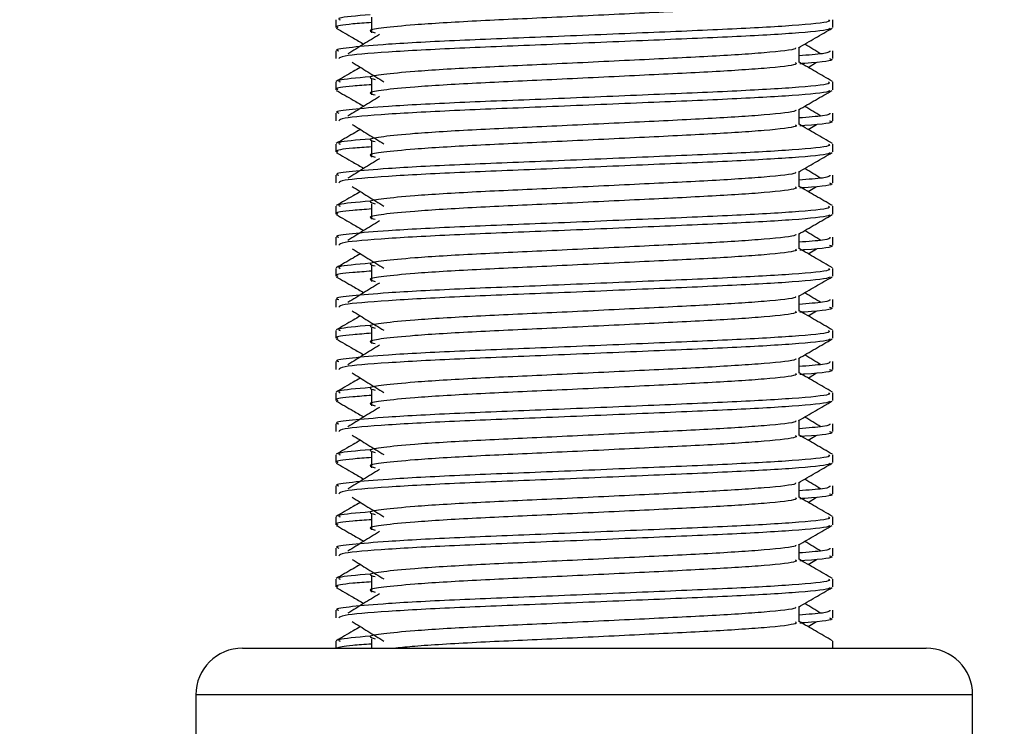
# Model space of a CAD drawing. Header units: millimetres. Extents: x 0 to 420, y 0 to 297.
# Tile 92 of 124: x 297.682 to 298.824, y 195.714 to 196.533. Entities that reach past the tile are written whole.
import ezdxf

# ---------------------------------------------------------------- set-up
doc = ezdxf.new("R2010")
doc.units = ezdxf.units.MM
doc.layers.add('QUOTE', color=174, linetype='Continuous')
doc.styles.add('SLDTEXTSTYLE3', font='TXT', dxfattribs={"width": 0.75})
doc.dimstyles.new('SLDDIMSTYLE0', dxfattribs={"dimtxt": 3, "dimasz": 3, "dimexe": 0, "dimexo": 0.0625, "dimgap": 0.75, "dimtad": 1, "dimdec": 0, "dimlfac": 27.746323, "dimrnd": 1e-09, "dimzin": 12, "dimdsep": 46, "dimtxsty": 'SLDTEXTSTYLE3', "dimsah": 1, "dimcen": 0.09, "dimadec": 0, "dimazin": 3, "dimtfac": 1, "dimtdec": 3, "dimtofl": 0, "dimtmove": 0, "dimatfit": 3, "dimfxl": 0, "dimfrac": 2, "dimtolj": 1, "dimtzin": 12, "dimarcsym": 0})

# ---------------------------------------------------------------- blocks, each defined once
blk = doc.blocks.new('_D')
at = {"layer": 'QUOTE'}
for p, q in [((296.5401, 196.8491), (296.5401, 201.868)), ((319.39, 196.8491), (319.39, 201.868)), ((296.5401, 199.868), (319.39, 199.868))]:
    blk.add_line(p, q, dxfattribs=at)
for points in [[(296.5401, 199.868), (299.5401, 199.368), (299.5401, 200.368)], [(319.39, 199.868), (316.39, 200.368), (316.39, 199.368)]]:
    blk.add_solid(points, dxfattribs=at)
at = {"layer": 'QUOTE', "insert": (304.6401, 203.7352), "char_height": 3, "attachment_point": 1, "style": 'SLDTEXTSTYLE3'}
blk.add_mtext('634', dxfattribs=at)

msp = doc.modelspace()

# ---------------------------------------------------------------- linework, layer by layer
at = {"color": 7, "linetype": 'Continuous', "lineweight": 25}
for p, q in [((298.09031, 196.53599), (298.09031, 196.51797)), ((298.04881, 196.53301), (298.04881, 196.52402)), ((298.62547, 196.52402), (298.62547, 196.53301)), ((298.58645, 196.48354), (298.58645, 196.50111)), ((298.04881, 196.49698), (298.04881, 196.488)), ((298.62547, 196.488), (298.62547, 196.49698)), ((298.59685, 196.47789), (298.60649, 196.4838)), ((298.04881, 196.46093), (298.04881, 196.45194)), ((298.09031, 196.46391), (298.09031, 196.44589)), ((298.62547, 196.45194), (298.62547, 196.46093)), ((298.04881, 196.4249), (298.04881, 196.41591)), ((298.58645, 196.41145), (298.58645, 196.42903)), ((298.62547, 196.41591), (298.62547, 196.4249)), ((298.59685, 196.40581), (298.60649, 196.41172)), ((298.04881, 196.38885), (298.04881, 196.37986)), ((298.09031, 196.39183), (298.09031, 196.37381)), ((298.62547, 196.37986), (298.62547, 196.38885)), ((298.04881, 196.35282), (298.04881, 196.34383)), ((298.58645, 196.33937), (298.58645, 196.35695)), ((298.62547, 196.34383), (298.62547, 196.35282)), ((298.59685, 196.33373), (298.60649, 196.33964)), ((298.09031, 196.31975), (298.09031, 196.30173)), ((298.04881, 196.31677), (298.04881, 196.30778)), ((298.62547, 196.30778), (298.62547, 196.31677)), ((298.58645, 196.26729), (298.58645, 196.28487)), ((298.04881, 196.28074), (298.04881, 196.27175)), ((298.62547, 196.27175), (298.62547, 196.28074)), ((298.59685, 196.26165), (298.60649, 196.26756)), ((298.04881, 196.24468), (298.04881, 196.2357)), ((298.09031, 196.24767), (298.09031, 196.22965)), ((298.62547, 196.2357), (298.62547, 196.24468)), ((298.04881, 196.20865), (298.04881, 196.19967)), ((298.58645, 196.19521), (298.58645, 196.21278)), ((298.62547, 196.19967), (298.62547, 196.20865)), ((298.59685, 196.18957), (298.60649, 196.19548)), ((298.04881, 196.1726), (298.04881, 196.16362)), ((298.09031, 196.17558), (298.09031, 196.15756)), ((298.62547, 196.16362), (298.62547, 196.1726)), ((298.04881, 196.13657), (298.04881, 196.12759)), ((298.58645, 196.12313), (298.58645, 196.1407)), ((298.62547, 196.12759), (298.62547, 196.13657)), ((298.59685, 196.11749), (298.60649, 196.12339)), ((298.09031, 196.1035), (298.09031, 196.08548)), ((298.04881, 196.10052), (298.04881, 196.09153)), ((298.62547, 196.09153), (298.62547, 196.10052)), ((298.58645, 196.05105), (298.58645, 196.06862)), ((298.04881, 196.06449), (298.04881, 196.05551)), ((298.62547, 196.05551), (298.62547, 196.06449)), ((298.59685, 196.0454), (298.60649, 196.05131)), ((298.04881, 196.02844), (298.04881, 196.01945)), ((298.09031, 196.03142), (298.09031, 196.0134)), ((298.62547, 196.01945), (298.62547, 196.02844)), ((298.04881, 195.99241), (298.04881, 195.98342)), ((298.58645, 195.97896), (298.58645, 195.99654)), ((298.62547, 195.98342), (298.62547, 195.99241)), ((298.59685, 195.97332), (298.60649, 195.97923)), ((298.04881, 195.95636), (298.04881, 195.94737)), ((298.09031, 195.95934), (298.09031, 195.94132)), ((298.62547, 195.94737), (298.62547, 195.95636)), ((298.04881, 195.92033), (298.04881, 195.91134)), ((298.58645, 195.90688), (298.58645, 195.92446)), ((298.62547, 195.91134), (298.62547, 195.92033)), ((298.59685, 195.90124), (298.60649, 195.90715)), ((298.04881, 195.88428), (298.04881, 195.87529)), ((298.09031, 195.88726), (298.09031, 195.86924)), ((298.62547, 195.87529), (298.62547, 195.88428)), ((298.58645, 195.8348), (298.58645, 195.85238)), ((298.04881, 195.84825), (298.04881, 195.83926)), ((298.62547, 195.83926), (298.62547, 195.84825)), ((298.59685, 195.82916), (298.60649, 195.83507)), ((298.04881, 195.8122), (298.04881, 195.80417)), ((298.09031, 195.81518), (298.09031, 195.80417)), ((298.62547, 195.80417), (298.62547, 195.8122)), ((297.94069, 195.80417), (298.37152, 195.80417)), ((298.37152, 195.80417), (298.73359, 195.80417)), ((297.88663, 195.75011), (297.88663, 195.53386)), ((298.3762, 195.75011), (297.88663, 195.75011)), ((298.78765, 195.75011), (298.3762, 195.75011)), ((298.78765, 195.53386), (298.78765, 195.75011))]:
    msp.add_line(p, q, dxfattribs=at)
for centre, start, end in [((297.94069, 195.75011), 90, 180), ((298.73359, 195.75011), 0, 90)]:
    msp.add_arc(centre, 0.05406, start, end, dxfattribs=at)
for points, knots in [([(298.58214, 196.55556), (298.58293, 196.55486), (298.5853, 196.55277), (298.55021, 196.54874), (298.4844, 196.54454), (298.39596, 196.54034), (298.29969, 196.53558), (298.20858, 196.5316), (298.14124, 196.52751), (298.10243, 196.52359), (298.08431, 196.52072), (298.09137, 196.51877), (298.09451, 196.51791)], [0, 0, 0, 0, 0.059132, 0.1771634, 0.2920638, 0.4068492, 0.5248979, 0.6384095, 0.7547738, 0.8442256, 0.9306466, 1, 1, 1, 1]), ([(298.08871, 196.53892), (298.07311, 196.53759), (298.04913, 196.53555), (298.0526, 196.53367), (298.0538, 196.53301)], [0, 0, 0, 0, 0.6510435, 1, 1, 1, 1]), ([(298.62048, 196.53301), (298.62137, 196.53232), (298.62408, 196.53023), (298.58353, 196.52622), (298.50745, 196.52201), (298.40517, 196.51782), (298.29381, 196.51306), (298.18855, 196.50907), (298.1103, 196.50498), (298.06648, 196.50106), (298.04644, 196.49871), (298.05129, 196.49731), (298.05242, 196.49698)], [0, 0, 0, 0, 0.0610772, 0.1845123, 0.3046768, 0.4247211, 0.5481742, 0.6668878, 0.7885815, 0.8821287, 0.9725098, 1, 1, 1, 1]), ([(298.09031, 196.52985), (298.08265, 196.52929), (298.05909, 196.52756), (298.04785, 196.52574), (298.05058, 196.52434), (298.05121, 196.52402)], [0, 0, 0, 0, 0.2705432, 0.831179, 1, 1, 1, 1]), ([(298.0495, 196.5233), (298.05602, 196.51953), (298.06665, 196.51337), (298.07728, 196.50722), (298.0814, 196.50484)], [0, 0, 0, 0, 0.6131696, 1, 1, 1, 1]), ([(298.62202, 196.52325), (298.6218, 196.5228), (298.62088, 196.52094), (298.58363, 196.5172), (298.50743, 196.513), (298.40515, 196.50881), (298.29392, 196.50405), (298.18816, 196.50006), (298.10493, 196.4956), (298.05478, 196.49135), (298.05321, 196.48898), (298.05255, 196.488)], [0, 0, 0, 0, 0.0399117, 0.1661575, 0.2890582, 0.4118359, 0.5381002, 0.6595169, 0.7839817, 0.9096926, 1, 1, 1, 1]), ([(298.09963, 196.51601), (298.09349, 196.51224), (298.0812, 196.50472), (298.06894, 196.4972), (298.06281, 196.49343)], [0, 0, 0, 0, 0.49999, 1, 1, 1, 1]), ([(298.58567, 196.50066), (298.59219, 196.50443), (298.60522, 196.51198), (298.61826, 196.51953), (298.62478, 196.5233)], [0, 0, 0, 0, 0.4999356, 1, 1, 1, 1]), ([(298.61147, 196.49343), (298.60534, 196.4972), (298.59915, 196.501), (298.59295, 196.5048), (298.59288, 196.50484)], [0, 0, 0, 0, 0.9898318, 1, 1, 1, 1]), ([(298.58203, 196.5006), (298.58233, 196.5002), (298.58365, 196.49838), (298.54971, 196.49467), (298.48453, 196.49048), (298.39592, 196.48628), (298.2997, 196.48152), (298.20858, 196.47754), (298.14124, 196.47344), (298.10243, 196.46953), (298.08431, 196.46665), (298.09138, 196.46471), (298.09452, 196.46384)], [0, 0, 0, 0, 0.0351066, 0.1561349, 0.2739528, 0.3916527, 0.5126988, 0.6290926, 0.7484115, 0.8401345, 0.9287498, 1, 1, 1, 1]), ([(298.62186, 196.49698), (298.62202, 196.4959), (298.6223, 196.49408), (298.59686, 196.4921), (298.58645, 196.49129)], [0, 0, 0, 0, 0.5906829, 1, 1, 1, 1]), ([(298.06779, 196.4838), (298.07393, 196.48004), (298.08622, 196.47251), (298.09848, 196.46499), (298.10461, 196.46123)], [0, 0, 0, 0, 0.5000113, 1, 1, 1, 1]), ([(298.58214, 196.48348), (298.58293, 196.48278), (298.5853, 196.48069), (298.55021, 196.47666), (298.4844, 196.47246), (298.39596, 196.46826), (298.29969, 196.4635), (298.20858, 196.45952), (298.14124, 196.45542), (298.10243, 196.45151), (298.08431, 196.44863), (298.09137, 196.44669), (298.09451, 196.44583)], [0, 0, 0, 0, 0.059132, 0.1771634, 0.2920638, 0.4068492, 0.5248979, 0.6384095, 0.7547738, 0.8442256, 0.9306466, 1, 1, 1, 1]), ([(298.62492, 196.46165), (298.6184, 196.46542), (298.60558, 196.47284), (298.59276, 196.48026), (298.58645, 196.48391)], [0, 0, 0, 0, 0.5083681, 1, 1, 1, 1]), ([(298.62173, 196.488), (298.62278, 196.48766), (298.62817, 196.48593), (298.61429, 196.48378), (298.58912, 196.48217), (298.58722, 196.48205)], [0, 0, 0, 0, 0.1837303, 0.9385556, 1, 1, 1, 1]), ([(298.07743, 196.47789), (298.07459, 196.47625), (298.06524, 196.47083), (298.05588, 196.46542), (298.04936, 196.46165)], [0, 0, 0, 0, 0.3033381, 1, 1, 1, 1]), ([(298.08871, 196.46684), (298.07311, 196.46551), (298.04913, 196.46347), (298.0526, 196.46159), (298.0538, 196.46093)], [0, 0, 0, 0, 0.6510435, 1, 1, 1, 1]), ([(298.62048, 196.46093), (298.62137, 196.46024), (298.62408, 196.45815), (298.58353, 196.45414), (298.50745, 196.44993), (298.40517, 196.44574), (298.29381, 196.44098), (298.18855, 196.43699), (298.1103, 196.4329), (298.06648, 196.42898), (298.04644, 196.42662), (298.05129, 196.42523), (298.05242, 196.4249)], [0, 0, 0, 0, 0.0610772, 0.1845123, 0.3046768, 0.4247211, 0.5481742, 0.6668878, 0.7885815, 0.8821287, 0.9725098, 1, 1, 1, 1]), ([(298.09031, 196.45777), (298.08265, 196.45721), (298.05909, 196.45548), (298.04785, 196.45365), (298.05058, 196.45226), (298.05121, 196.45194)], [0, 0, 0, 0, 0.2705432, 0.831179, 1, 1, 1, 1]), ([(298.0495, 196.45122), (298.05602, 196.44744), (298.06665, 196.44129), (298.07728, 196.43513), (298.0814, 196.43275)], [0, 0, 0, 0, 0.6131696, 1, 1, 1, 1]), ([(298.62202, 196.45117), (298.6218, 196.45072), (298.62088, 196.44886), (298.58363, 196.44512), (298.50743, 196.44092), (298.40515, 196.43673), (298.29392, 196.43197), (298.18816, 196.42798), (298.10493, 196.42352), (298.05478, 196.41927), (298.05321, 196.4169), (298.05255, 196.41591)], [0, 0, 0, 0, 0.0399117, 0.1661575, 0.2890582, 0.4118359, 0.5381002, 0.6595169, 0.7839817, 0.9096926, 1, 1, 1, 1]), ([(298.09963, 196.44392), (298.09349, 196.44016), (298.0812, 196.43264), (298.06894, 196.42511), (298.06281, 196.42135)], [0, 0, 0, 0, 0.49999, 1, 1, 1, 1]), ([(298.58567, 196.42858), (298.59219, 196.43235), (298.60522, 196.4399), (298.61826, 196.44744), (298.62478, 196.45122)], [0, 0, 0, 0, 0.4999356, 1, 1, 1, 1]), ([(298.61147, 196.42135), (298.60534, 196.42511), (298.59915, 196.42891), (298.59295, 196.43272), (298.59288, 196.43275)], [0, 0, 0, 0, 0.9898318, 1, 1, 1, 1]), ([(298.58203, 196.42852), (298.58233, 196.42811), (298.58365, 196.4263), (298.54971, 196.42259), (298.48453, 196.4184), (298.39592, 196.4142), (298.2997, 196.40944), (298.20858, 196.40545), (298.14124, 196.40136), (298.10243, 196.39745), (298.08431, 196.39457), (298.09138, 196.39263), (298.09452, 196.39176)], [0, 0, 0, 0, 0.0351066, 0.1561349, 0.2739528, 0.3916527, 0.5126988, 0.6290926, 0.7484115, 0.8401345, 0.9287498, 1, 1, 1, 1]), ([(298.62186, 196.4249), (298.62202, 196.42382), (298.6223, 196.422), (298.59686, 196.42002), (298.58645, 196.41921)], [0, 0, 0, 0, 0.5906829, 1, 1, 1, 1]), ([(298.06779, 196.41172), (298.07393, 196.40796), (298.08622, 196.40043), (298.09848, 196.39291), (298.10461, 196.38914)], [0, 0, 0, 0, 0.5000113, 1, 1, 1, 1]), ([(298.58214, 196.4114), (298.58293, 196.4107), (298.5853, 196.40861), (298.55021, 196.40458), (298.4844, 196.40037), (298.39596, 196.39618), (298.29969, 196.39142), (298.20858, 196.38743), (298.14124, 196.38334), (298.10243, 196.37943), (298.08431, 196.37655), (298.09137, 196.37461), (298.09451, 196.37375)], [0, 0, 0, 0, 0.05913196, 0.17716337, 0.29206379, 0.4068492, 0.5248979, 0.63840949, 0.75477382, 0.84422556, 0.93064656, 1, 1, 1, 1]), ([(298.62492, 196.38957), (298.6184, 196.39334), (298.60558, 196.40076), (298.59276, 196.40818), (298.58645, 196.41183)], [0, 0, 0, 0, 0.5083681, 1, 1, 1, 1]), ([(298.62173, 196.41591), (298.62278, 196.41558), (298.62817, 196.41385), (298.61429, 196.4117), (298.58912, 196.41009), (298.58722, 196.40997)], [0, 0, 0, 0, 0.1837303, 0.9385556, 1, 1, 1, 1]), ([(298.07743, 196.40581), (298.07459, 196.40417), (298.06524, 196.39875), (298.05588, 196.39334), (298.04936, 196.38957)], [0, 0, 0, 0, 0.30333814, 1, 1, 1, 1]), ([(298.62048, 196.38885), (298.62137, 196.38816), (298.62408, 196.38607), (298.58353, 196.38205), (298.50745, 196.37785), (298.40517, 196.37365), (298.29381, 196.3689), (298.18855, 196.36491), (298.1103, 196.36082), (298.06648, 196.3569), (298.04644, 196.35454), (298.05129, 196.35314), (298.05242, 196.35282)], [0, 0, 0, 0, 0.0610772, 0.1845123, 0.3046768, 0.4247211, 0.5481742, 0.6668878, 0.7885815, 0.8821287, 0.9725098, 1, 1, 1, 1]), ([(298.08871, 196.39475), (298.07311, 196.39343), (298.04913, 196.39139), (298.0526, 196.3895), (298.0538, 196.38885)], [0, 0, 0, 0, 0.6510435, 1, 1, 1, 1]), ([(298.0495, 196.37913), (298.05602, 196.37536), (298.06665, 196.36921), (298.07728, 196.36305), (298.0814, 196.36067)], [0, 0, 0, 0, 0.6131696, 1, 1, 1, 1]), ([(298.09031, 196.38568), (298.08265, 196.38512), (298.05909, 196.3834), (298.04785, 196.38157), (298.05058, 196.38018), (298.05121, 196.37986)], [0, 0, 0, 0, 0.2705432, 0.831179, 1, 1, 1, 1]), ([(298.62202, 196.37909), (298.6218, 196.37864), (298.62088, 196.37678), (298.58363, 196.37304), (298.50743, 196.36884), (298.40515, 196.36464), (298.29392, 196.35988), (298.18816, 196.3559), (298.10493, 196.35144), (298.05478, 196.34719), (298.05321, 196.34482), (298.05255, 196.34383)], [0, 0, 0, 0, 0.0399117, 0.1661575, 0.2890582, 0.4118359, 0.5381002, 0.6595169, 0.7839817, 0.9096926, 1, 1, 1, 1]), ([(298.58567, 196.3565), (298.59219, 196.36027), (298.60522, 196.36782), (298.61826, 196.37536), (298.62478, 196.37913)], [0, 0, 0, 0, 0.4999356, 1, 1, 1, 1]), ([(298.09963, 196.37184), (298.09349, 196.36808), (298.0812, 196.36056), (298.06894, 196.35303), (298.06281, 196.34927)], [0, 0, 0, 0, 0.49999, 1, 1, 1, 1]), ([(298.58203, 196.35644), (298.58233, 196.35603), (298.58365, 196.35422), (298.54971, 196.35051), (298.48453, 196.34631), (298.39592, 196.34212), (298.2997, 196.33736), (298.20858, 196.33337), (298.14124, 196.32928), (298.10243, 196.32537), (298.08431, 196.32249), (298.09138, 196.32055), (298.09452, 196.31968)], [0, 0, 0, 0, 0.0351066, 0.1561349, 0.2739528, 0.3916527, 0.5126988, 0.6290926, 0.7484115, 0.8401345, 0.9287498, 1, 1, 1, 1]), ([(298.62186, 196.35282), (298.62202, 196.35174), (298.6223, 196.34992), (298.59686, 196.34794), (298.58645, 196.34713)], [0, 0, 0, 0, 0.5906829, 1, 1, 1, 1]), ([(298.61147, 196.34927), (298.60534, 196.35303), (298.59915, 196.35683), (298.59295, 196.36063), (298.59288, 196.36067)], [0, 0, 0, 0, 0.9898318, 1, 1, 1, 1]), ([(298.62173, 196.34383), (298.62278, 196.34349), (298.62817, 196.34177), (298.61429, 196.33962), (298.58912, 196.33801), (298.58722, 196.33789)], [0, 0, 0, 0, 0.1837303, 0.9385556, 1, 1, 1, 1]), ([(298.07743, 196.33373), (298.07459, 196.33209), (298.06524, 196.32667), (298.05588, 196.32126), (298.04936, 196.31749)], [0, 0, 0, 0, 0.3033381, 1, 1, 1, 1]), ([(298.06779, 196.33964), (298.07393, 196.33588), (298.08622, 196.32835), (298.09848, 196.32083), (298.10461, 196.31706)], [0, 0, 0, 0, 0.50001135, 1, 1, 1, 1]), ([(298.58214, 196.33932), (298.58293, 196.33862), (298.5853, 196.33652), (298.55021, 196.3325), (298.4844, 196.32829), (298.39596, 196.3241), (298.29969, 196.31934), (298.20858, 196.31535), (298.14124, 196.31126), (298.10243, 196.30735), (298.08431, 196.30447), (298.09137, 196.30253), (298.09451, 196.30166)], [0, 0, 0, 0, 0.05913196, 0.17716337, 0.29206379, 0.4068492, 0.5248979, 0.63840949, 0.75477382, 0.84422556, 0.93064656, 1, 1, 1, 1]), ([(298.62492, 196.31749), (298.6184, 196.32126), (298.60558, 196.32868), (298.59276, 196.3361), (298.58645, 196.33975)], [0, 0, 0, 0, 0.5083681, 1, 1, 1, 1]), ([(298.08871, 196.32267), (298.07311, 196.32134), (298.04913, 196.3193), (298.0526, 196.31742), (298.0538, 196.31677)], [0, 0, 0, 0, 0.6510435, 1, 1, 1, 1]), ([(298.62048, 196.31677), (298.62137, 196.31608), (298.62408, 196.31399), (298.58353, 196.30997), (298.50745, 196.30577), (298.40517, 196.30157), (298.29381, 196.29681), (298.18855, 196.29283), (298.1103, 196.28874), (298.06648, 196.28482), (298.04644, 196.28246), (298.05129, 196.28106), (298.05242, 196.28074)], [0, 0, 0, 0, 0.0610772, 0.1845123, 0.3046768, 0.4247211, 0.5481742, 0.6668878, 0.7885815, 0.8821287, 0.9725098, 1, 1, 1, 1]), ([(298.0495, 196.30705), (298.05602, 196.30328), (298.06665, 196.29713), (298.07728, 196.29097), (298.0814, 196.28859)], [0, 0, 0, 0, 0.6131696, 1, 1, 1, 1]), ([(298.09031, 196.3136), (298.08265, 196.31304), (298.05909, 196.31132), (298.04785, 196.30949), (298.05058, 196.3081), (298.05121, 196.30778)], [0, 0, 0, 0, 0.2705432, 0.831179, 1, 1, 1, 1]), ([(298.62202, 196.307), (298.6218, 196.30656), (298.62088, 196.3047), (298.58363, 196.30096), (298.50743, 196.29676), (298.40515, 196.29256), (298.29392, 196.2878), (298.18816, 196.28382), (298.10493, 196.27936), (298.05478, 196.2751), (298.05321, 196.27274), (298.05255, 196.27175)], [0, 0, 0, 0, 0.03991172, 0.16615754, 0.28905819, 0.41183595, 0.53810024, 0.65951695, 0.7839817, 0.90969264, 1, 1, 1, 1]), ([(298.58567, 196.28441), (298.59219, 196.28819), (298.60522, 196.29574), (298.61826, 196.30328), (298.62478, 196.30705)], [0, 0, 0, 0, 0.4999356, 1, 1, 1, 1]), ([(298.09963, 196.29976), (298.09349, 196.296), (298.0812, 196.28847), (298.06894, 196.28095), (298.06281, 196.27719)], [0, 0, 0, 0, 0.49999, 1, 1, 1, 1]), ([(298.58203, 196.28436), (298.58233, 196.28395), (298.58365, 196.28214), (298.54971, 196.27843), (298.48453, 196.27423), (298.39592, 196.27004), (298.2997, 196.26528), (298.20858, 196.26129), (298.14124, 196.2572), (298.10243, 196.25329), (298.08431, 196.25041), (298.09138, 196.24846), (298.09452, 196.2476)], [0, 0, 0, 0, 0.0351066, 0.1561349, 0.2739528, 0.3916527, 0.5126988, 0.6290926, 0.7484115, 0.8401345, 0.9287498, 1, 1, 1, 1]), ([(298.61147, 196.27719), (298.60534, 196.28095), (298.59915, 196.28475), (298.59295, 196.28855), (298.59288, 196.28859)], [0, 0, 0, 0, 0.9898318, 1, 1, 1, 1]), ([(298.62186, 196.28074), (298.62202, 196.27966), (298.6223, 196.27784), (298.59686, 196.27586), (298.58645, 196.27505)], [0, 0, 0, 0, 0.5906829, 1, 1, 1, 1]), ([(298.07743, 196.26165), (298.07459, 196.26001), (298.06524, 196.25459), (298.05588, 196.24918), (298.04936, 196.2454)], [0, 0, 0, 0, 0.30333814, 1, 1, 1, 1]), ([(298.06779, 196.26756), (298.07393, 196.26379), (298.08622, 196.25627), (298.09848, 196.24874), (298.10461, 196.24498)], [0, 0, 0, 0, 0.5000113, 1, 1, 1, 1]), ([(298.58214, 196.26724), (298.58293, 196.26654), (298.5853, 196.26444), (298.55021, 196.26042), (298.4844, 196.25621), (298.39596, 196.25202), (298.29969, 196.24726), (298.20858, 196.24327), (298.14124, 196.23918), (298.10243, 196.23527), (298.08431, 196.23239), (298.09137, 196.23045), (298.09451, 196.22958)], [0, 0, 0, 0, 0.059132, 0.1771634, 0.2920638, 0.4068492, 0.5248979, 0.6384095, 0.7547738, 0.8442256, 0.9306466, 1, 1, 1, 1]), ([(298.62492, 196.2454), (298.6184, 196.24918), (298.60558, 196.25659), (298.59276, 196.26402), (298.58645, 196.26767)], [0, 0, 0, 0, 0.5083681, 1, 1, 1, 1]), ([(298.62173, 196.27175), (298.62278, 196.27141), (298.62817, 196.26969), (298.61429, 196.26754), (298.58912, 196.26593), (298.58722, 196.2658)], [0, 0, 0, 0, 0.1837303, 0.9385556, 1, 1, 1, 1]), ([(298.08871, 196.25059), (298.07311, 196.24926), (298.04913, 196.24722), (298.0526, 196.24534), (298.0538, 196.24468)], [0, 0, 0, 0, 0.6510435, 1, 1, 1, 1]), ([(298.62048, 196.24468), (298.62137, 196.24399), (298.62408, 196.24191), (298.58353, 196.23789), (298.50745, 196.23369), (298.40517, 196.22949), (298.29381, 196.22473), (298.18855, 196.22075), (298.1103, 196.21665), (298.06648, 196.21274), (298.04644, 196.21038), (298.05129, 196.20898), (298.05242, 196.20865)], [0, 0, 0, 0, 0.0610772, 0.1845123, 0.3046768, 0.4247211, 0.5481742, 0.6668878, 0.7885815, 0.8821287, 0.9725098, 1, 1, 1, 1]), ([(298.09031, 196.24152), (298.08265, 196.24096), (298.05909, 196.23924), (298.04785, 196.23741), (298.05058, 196.23602), (298.05121, 196.2357)], [0, 0, 0, 0, 0.2705432, 0.831179, 1, 1, 1, 1]), ([(298.0495, 196.23497), (298.05602, 196.2312), (298.06665, 196.22505), (298.07728, 196.21889), (298.0814, 196.21651)], [0, 0, 0, 0, 0.6131696, 1, 1, 1, 1]), ([(298.62202, 196.23492), (298.6218, 196.23448), (298.62088, 196.23261), (298.58363, 196.22888), (298.50743, 196.22468), (298.40515, 196.22048), (298.29392, 196.21572), (298.18816, 196.21174), (298.10493, 196.20728), (298.05478, 196.20302), (298.05321, 196.20066), (298.05255, 196.19967)], [0, 0, 0, 0, 0.03991172, 0.16615754, 0.28905819, 0.41183595, 0.53810024, 0.65951695, 0.7839817, 0.90969264, 1, 1, 1, 1]), ([(298.09963, 196.22768), (298.09349, 196.22392), (298.0812, 196.21639), (298.06894, 196.20887), (298.06281, 196.20511)], [0, 0, 0, 0, 0.49999, 1, 1, 1, 1]), ([(298.58567, 196.21233), (298.59219, 196.21611), (298.60522, 196.22365), (298.61826, 196.2312), (298.62478, 196.23497)], [0, 0, 0, 0, 0.4999356, 1, 1, 1, 1]), ([(298.61147, 196.20511), (298.60534, 196.20887), (298.59915, 196.21267), (298.59295, 196.21647), (298.59288, 196.21651)], [0, 0, 0, 0, 0.9898318, 1, 1, 1, 1]), ([(298.58203, 196.21228), (298.58233, 196.21187), (298.58365, 196.21006), (298.54971, 196.20635), (298.48453, 196.20215), (298.39592, 196.19795), (298.2997, 196.1932), (298.20858, 196.18921), (298.14124, 196.18512), (298.10243, 196.18121), (298.08431, 196.17833), (298.09138, 196.17638), (298.09452, 196.17552)], [0, 0, 0, 0, 0.0351066, 0.1561349, 0.2739528, 0.3916527, 0.5126988, 0.6290926, 0.7484115, 0.8401345, 0.9287498, 1, 1, 1, 1]), ([(298.62186, 196.20865), (298.62202, 196.20758), (298.6223, 196.20576), (298.59686, 196.20378), (298.58645, 196.20297)], [0, 0, 0, 0, 0.5906829, 1, 1, 1, 1]), ([(298.06779, 196.19548), (298.07393, 196.19171), (298.08622, 196.18419), (298.09848, 196.17666), (298.10461, 196.1729)], [0, 0, 0, 0, 0.5000113, 1, 1, 1, 1]), ([(298.58214, 196.19516), (298.58293, 196.19446), (298.5853, 196.19236), (298.55021, 196.18834), (298.4844, 196.18413), (298.39596, 196.17993), (298.29969, 196.17518), (298.20858, 196.17119), (298.14124, 196.1671), (298.10243, 196.16319), (298.08431, 196.16031), (298.09137, 196.15837), (298.09451, 196.1575)], [0, 0, 0, 0, 0.059132, 0.1771634, 0.2920638, 0.4068492, 0.5248979, 0.6384095, 0.7547738, 0.8442256, 0.9306466, 1, 1, 1, 1]), ([(298.62492, 196.17332), (298.6184, 196.17709), (298.60558, 196.18451), (298.59276, 196.19194), (298.58645, 196.19558)], [0, 0, 0, 0, 0.5083681, 1, 1, 1, 1]), ([(298.62173, 196.19967), (298.62278, 196.19933), (298.62817, 196.19761), (298.61429, 196.19546), (298.58912, 196.19384), (298.58722, 196.19372)], [0, 0, 0, 0, 0.1837303, 0.9385556, 1, 1, 1, 1]), ([(298.07743, 196.18957), (298.07459, 196.18792), (298.06524, 196.18251), (298.05588, 196.17709), (298.04936, 196.17332)], [0, 0, 0, 0, 0.30333814, 1, 1, 1, 1]), ([(298.62048, 196.1726), (298.62137, 196.17191), (298.62408, 196.16983), (298.58353, 196.16581), (298.50745, 196.1616), (298.40517, 196.15741), (298.29381, 196.15265), (298.18855, 196.14866), (298.1103, 196.14457), (298.06648, 196.14066), (298.04644, 196.1383), (298.05129, 196.1369), (298.05242, 196.13657)], [0, 0, 0, 0, 0.0610772, 0.1845123, 0.3046768, 0.4247211, 0.5481742, 0.6668878, 0.7885815, 0.8821287, 0.9725098, 1, 1, 1, 1]), ([(298.08871, 196.17851), (298.07311, 196.17718), (298.04913, 196.17514), (298.0526, 196.17326), (298.0538, 196.1726)], [0, 0, 0, 0, 0.6510435, 1, 1, 1, 1]), ([(298.0495, 196.16289), (298.05602, 196.15912), (298.06665, 196.15296), (298.07728, 196.14681), (298.0814, 196.14443)], [0, 0, 0, 0, 0.6131696, 1, 1, 1, 1]), ([(298.09031, 196.16944), (298.08265, 196.16888), (298.05909, 196.16716), (298.04785, 196.16533), (298.05058, 196.16394), (298.05121, 196.16362)], [0, 0, 0, 0, 0.2705432, 0.831179, 1, 1, 1, 1]), ([(298.62202, 196.16284), (298.6218, 196.16239), (298.62088, 196.16053), (298.58363, 196.1568), (298.50743, 196.15259), (298.40515, 196.1484), (298.29392, 196.14364), (298.18816, 196.13966), (298.10493, 196.13519), (298.05478, 196.13094), (298.05321, 196.12858), (298.05255, 196.12759)], [0, 0, 0, 0, 0.0399117, 0.1661575, 0.2890582, 0.4118359, 0.5381002, 0.6595169, 0.7839817, 0.9096926, 1, 1, 1, 1]), ([(298.58567, 196.14025), (298.59219, 196.14402), (298.60522, 196.15157), (298.61826, 196.15912), (298.62478, 196.16289)], [0, 0, 0, 0, 0.4999356, 1, 1, 1, 1]), ([(298.09963, 196.1556), (298.09349, 196.15184), (298.0812, 196.14431), (298.06894, 196.13679), (298.06281, 196.13303)], [0, 0, 0, 0, 0.49999, 1, 1, 1, 1]), ([(298.58203, 196.14019), (298.58233, 196.13979), (298.58365, 196.13798), (298.54971, 196.13427), (298.48453, 196.13007), (298.39592, 196.12587), (298.2997, 196.12112), (298.20858, 196.11713), (298.14124, 196.11304), (298.10243, 196.10912), (298.08431, 196.10624), (298.09138, 196.1043), (298.09452, 196.10344)], [0, 0, 0, 0, 0.0351066, 0.1561349, 0.2739528, 0.3916527, 0.5126988, 0.6290926, 0.7484115, 0.8401345, 0.9287498, 1, 1, 1, 1]), ([(298.62186, 196.13657), (298.62202, 196.1355), (298.6223, 196.13368), (298.59686, 196.13169), (298.58645, 196.13088)], [0, 0, 0, 0, 0.5906829, 1, 1, 1, 1]), ([(298.61147, 196.13303), (298.60534, 196.13679), (298.59915, 196.14059), (298.59295, 196.14439), (298.59288, 196.14443)], [0, 0, 0, 0, 0.9898318, 1, 1, 1, 1]), ([(298.62173, 196.12759), (298.62278, 196.12725), (298.62817, 196.12553), (298.61429, 196.12337), (298.58912, 196.12176), (298.58722, 196.12164)], [0, 0, 0, 0, 0.1837303, 0.9385556, 1, 1, 1, 1]), ([(298.07743, 196.11749), (298.07459, 196.11584), (298.06524, 196.11043), (298.05588, 196.10501), (298.04936, 196.10124)], [0, 0, 0, 0, 0.3033381, 1, 1, 1, 1]), ([(298.06779, 196.12339), (298.07393, 196.11963), (298.08622, 196.11211), (298.09848, 196.10458), (298.10461, 196.10082)], [0, 0, 0, 0, 0.5000113, 1, 1, 1, 1]), ([(298.58214, 196.12307), (298.58293, 196.12237), (298.5853, 196.12028), (298.55021, 196.11625), (298.4844, 196.11205), (298.39596, 196.10785), (298.29969, 196.10309), (298.20858, 196.09911), (298.14124, 196.09502), (298.10243, 196.0911), (298.08431, 196.08823), (298.09137, 196.08628), (298.09451, 196.08542)], [0, 0, 0, 0, 0.059132, 0.1771634, 0.2920638, 0.4068492, 0.5248979, 0.6384095, 0.7547738, 0.8442256, 0.9306466, 1, 1, 1, 1]), ([(298.62492, 196.10124), (298.6184, 196.10501), (298.60558, 196.11243), (298.59276, 196.11985), (298.58645, 196.1235)], [0, 0, 0, 0, 0.5083681, 1, 1, 1, 1]), ([(298.08871, 196.10643), (298.07311, 196.1051), (298.04913, 196.10306), (298.0526, 196.10118), (298.0538, 196.10052)], [0, 0, 0, 0, 0.6510435, 1, 1, 1, 1]), ([(298.62048, 196.10052), (298.62137, 196.09983), (298.62408, 196.09774), (298.58353, 196.09373), (298.50745, 196.08952), (298.40517, 196.08533), (298.29381, 196.08057), (298.18855, 196.07658), (298.1103, 196.07249), (298.06648, 196.06857), (298.04644, 196.06622), (298.05129, 196.06482), (298.05242, 196.06449)], [0, 0, 0, 0, 0.0610772, 0.1845123, 0.3046768, 0.4247211, 0.5481742, 0.6668878, 0.7885815, 0.8821287, 0.9725098, 1, 1, 1, 1]), ([(298.0495, 196.09081), (298.05602, 196.08704), (298.06665, 196.08088), (298.07728, 196.07473), (298.0814, 196.07235)], [0, 0, 0, 0, 0.6131696, 1, 1, 1, 1]), ([(298.09031, 196.09736), (298.08265, 196.0968), (298.05909, 196.09507), (298.04785, 196.09325), (298.05058, 196.09186), (298.05121, 196.09153)], [0, 0, 0, 0, 0.2705432, 0.831179, 1, 1, 1, 1]), ([(298.62202, 196.09076), (298.6218, 196.09031), (298.62088, 196.08845), (298.58363, 196.08471), (298.50743, 196.08051), (298.40515, 196.07632), (298.29392, 196.07156), (298.18816, 196.06757), (298.10493, 196.06311), (298.05478, 196.05886), (298.05321, 196.05649), (298.05255, 196.05551)], [0, 0, 0, 0, 0.0399117, 0.1661575, 0.2890582, 0.4118359, 0.5381002, 0.6595169, 0.7839817, 0.9096926, 1, 1, 1, 1]), ([(298.58567, 196.06817), (298.59219, 196.07194), (298.60522, 196.07949), (298.61826, 196.08704), (298.62478, 196.09081)], [0, 0, 0, 0, 0.4999356, 1, 1, 1, 1]), ([(298.09963, 196.08352), (298.09349, 196.07975), (298.0812, 196.07223), (298.06894, 196.06471), (298.06281, 196.06094)], [0, 0, 0, 0, 0.49999, 1, 1, 1, 1]), ([(298.58203, 196.06811), (298.58233, 196.06771), (298.58365, 196.0659), (298.54971, 196.06219), (298.48453, 196.05799), (298.39592, 196.05379), (298.2997, 196.04903), (298.20858, 196.04505), (298.14124, 196.04095), (298.10243, 196.03704), (298.08431, 196.03416), (298.09138, 196.03222), (298.09452, 196.03135)], [0, 0, 0, 0, 0.0351066, 0.1561349, 0.2739528, 0.3916527, 0.5126988, 0.6290926, 0.7484115, 0.8401345, 0.9287498, 1, 1, 1, 1]), ([(298.61147, 196.06094), (298.60534, 196.06471), (298.59915, 196.06851), (298.59295, 196.07231), (298.59288, 196.07235)], [0, 0, 0, 0, 0.9898318, 1, 1, 1, 1]), ([(298.62186, 196.06449), (298.62202, 196.06342), (298.6223, 196.06159), (298.59686, 196.05961), (298.58645, 196.0588)], [0, 0, 0, 0, 0.5906829, 1, 1, 1, 1]), ([(298.07743, 196.0454), (298.07459, 196.04376), (298.06524, 196.03834), (298.05588, 196.03293), (298.04936, 196.02916)], [0, 0, 0, 0, 0.30333814, 1, 1, 1, 1]), ([(298.06779, 196.05131), (298.07393, 196.04755), (298.08622, 196.04002), (298.09848, 196.0325), (298.10461, 196.02874)], [0, 0, 0, 0, 0.5000113, 1, 1, 1, 1]), ([(298.58214, 196.05099), (298.58293, 196.05029), (298.5853, 196.0482), (298.55021, 196.04417), (298.4844, 196.03997), (298.39596, 196.03577), (298.29969, 196.03101), (298.20858, 196.02703), (298.14124, 196.02293), (298.10243, 196.01902), (298.08431, 196.01614), (298.09137, 196.0142), (298.09451, 196.01334)], [0, 0, 0, 0, 0.059132, 0.1771634, 0.2920638, 0.4068492, 0.5248979, 0.6384095, 0.7547738, 0.8442256, 0.9306466, 1, 1, 1, 1]), ([(298.62492, 196.02916), (298.6184, 196.03293), (298.60558, 196.04035), (298.59276, 196.04777), (298.58645, 196.05142)], [0, 0, 0, 0, 0.5083681, 1, 1, 1, 1]), ([(298.62173, 196.05551), (298.62278, 196.05517), (298.62817, 196.05344), (298.61429, 196.05129), (298.58912, 196.04968), (298.58722, 196.04956)], [0, 0, 0, 0, 0.1837303, 0.9385556, 1, 1, 1, 1]), ([(298.08871, 196.03435), (298.07311, 196.03302), (298.04913, 196.03098), (298.0526, 196.0291), (298.0538, 196.02844)], [0, 0, 0, 0, 0.6510435, 1, 1, 1, 1]), ([(298.62048, 196.02844), (298.62137, 196.02775), (298.62408, 196.02566), (298.58353, 196.02165), (298.50745, 196.01744), (298.40517, 196.01325), (298.29381, 196.00849), (298.18855, 196.0045), (298.1103, 196.00041), (298.06648, 195.99649), (298.04644, 195.99413), (298.05129, 195.99274), (298.05242, 195.99241)], [0, 0, 0, 0, 0.0610772, 0.1845123, 0.3046768, 0.4247211, 0.5481742, 0.6668878, 0.7885815, 0.8821287, 0.9725098, 1, 1, 1, 1]), ([(298.09031, 196.02528), (298.08265, 196.02472), (298.05909, 196.02299), (298.04785, 196.02116), (298.05058, 196.01977), (298.05121, 196.01945)], [0, 0, 0, 0, 0.2705432, 0.831179, 1, 1, 1, 1]), ([(298.0495, 196.01873), (298.05602, 196.01495), (298.06665, 196.0088), (298.07728, 196.00265), (298.0814, 196.00026)], [0, 0, 0, 0, 0.6131696, 1, 1, 1, 1]), ([(298.62202, 196.01868), (298.6218, 196.01823), (298.62088, 196.01637), (298.58363, 196.01263), (298.50743, 196.00843), (298.40515, 196.00424), (298.29392, 195.99948), (298.18816, 195.99549), (298.10493, 195.99103), (298.05478, 195.98678), (298.05321, 195.98441), (298.05255, 195.98342)], [0, 0, 0, 0, 0.0399117, 0.1661575, 0.2890582, 0.4118359, 0.5381002, 0.6595169, 0.7839817, 0.9096926, 1, 1, 1, 1]), ([(298.09963, 196.01143), (298.09349, 196.00767), (298.0812, 196.00015), (298.06894, 195.99262), (298.06281, 195.98886)], [0, 0, 0, 0, 0.49999, 1, 1, 1, 1]), ([(298.58567, 195.99609), (298.59219, 195.99986), (298.60522, 196.00741), (298.61826, 196.01495), (298.62478, 196.01873)], [0, 0, 0, 0, 0.4999356, 1, 1, 1, 1]), ([(298.61147, 195.98886), (298.60534, 195.99262), (298.59915, 195.99642), (298.59295, 196.00023), (298.59288, 196.00026)], [0, 0, 0, 0, 0.9898318, 1, 1, 1, 1]), ([(298.58203, 195.99603), (298.58233, 195.99562), (298.58365, 195.99381), (298.54971, 195.9901), (298.48453, 195.98591), (298.39592, 195.98171), (298.2997, 195.97695), (298.20858, 195.97296), (298.14124, 195.96887), (298.10243, 195.96496), (298.08431, 195.96208), (298.09138, 195.96014), (298.09452, 195.95927)], [0, 0, 0, 0, 0.0351066, 0.1561349, 0.2739528, 0.3916527, 0.5126988, 0.6290926, 0.7484115, 0.8401345, 0.9287498, 1, 1, 1, 1]), ([(298.62186, 195.99241), (298.62202, 195.99133), (298.6223, 195.98951), (298.59686, 195.98753), (298.58645, 195.98672)], [0, 0, 0, 0, 0.5906829, 1, 1, 1, 1]), ([(298.06779, 195.97923), (298.07393, 195.97547), (298.08622, 195.96794), (298.09848, 195.96042), (298.10461, 195.95665)], [0, 0, 0, 0, 0.5000113, 1, 1, 1, 1]), ([(298.58214, 195.97891), (298.58293, 195.97821), (298.5853, 195.97612), (298.55021, 195.97209), (298.4844, 195.96788), (298.39596, 195.96369), (298.29969, 195.95893), (298.20858, 195.95494), (298.14124, 195.95085), (298.10243, 195.94694), (298.08431, 195.94406), (298.09137, 195.94212), (298.09451, 195.94126)], [0, 0, 0, 0, 0.059132, 0.1771634, 0.2920638, 0.4068492, 0.5248979, 0.6384095, 0.7547738, 0.8442256, 0.9306466, 1, 1, 1, 1]), ([(298.62492, 195.95708), (298.6184, 195.96085), (298.60558, 195.96827), (298.59276, 195.97569), (298.58645, 195.97934)], [0, 0, 0, 0, 0.5083681, 1, 1, 1, 1]), ([(298.62173, 195.98342), (298.62278, 195.98309), (298.62817, 195.98136), (298.61429, 195.97921), (298.58912, 195.9776), (298.58722, 195.97748)], [0, 0, 0, 0, 0.1837303, 0.9385556, 1, 1, 1, 1]), ([(298.07743, 195.97332), (298.07459, 195.97168), (298.06524, 195.96626), (298.05588, 195.96085), (298.04936, 195.95708)], [0, 0, 0, 0, 0.3033381, 1, 1, 1, 1]), ([(298.62048, 195.95636), (298.62137, 195.95567), (298.62408, 195.95358), (298.58353, 195.94956), (298.50745, 195.94536), (298.40517, 195.94116), (298.29381, 195.93641), (298.18855, 195.93242), (298.1103, 195.92833), (298.06648, 195.92441), (298.04644, 195.92205), (298.05129, 195.92065), (298.05242, 195.92033)], [0, 0, 0, 0, 0.0610772, 0.1845123, 0.3046768, 0.4247211, 0.5481742, 0.6668878, 0.7885815, 0.8821287, 0.9725098, 1, 1, 1, 1]), ([(298.09031, 195.9532), (298.08265, 195.95263), (298.05909, 195.95091), (298.04785, 195.94908), (298.05058, 195.94769), (298.05121, 195.94737)], [0, 0, 0, 0, 0.2705432, 0.831179, 1, 1, 1, 1]), ([(298.08871, 195.96226), (298.07311, 195.96094), (298.04913, 195.9589), (298.0526, 195.95701), (298.0538, 195.95636)], [0, 0, 0, 0, 0.6510435, 1, 1, 1, 1]), ([(298.0495, 195.94665), (298.05602, 195.94287), (298.06665, 195.93672), (298.07728, 195.93056), (298.0814, 195.92818)], [0, 0, 0, 0, 0.6131696, 1, 1, 1, 1]), ([(298.62202, 195.9466), (298.6218, 195.94615), (298.62088, 195.94429), (298.58363, 195.94055), (298.50743, 195.93635), (298.40515, 195.93215), (298.29392, 195.9274), (298.18816, 195.92341), (298.10493, 195.91895), (298.05478, 195.9147), (298.05321, 195.91233), (298.05255, 195.91134)], [0, 0, 0, 0, 0.0399117, 0.1661575, 0.2890582, 0.4118359, 0.5381002, 0.6595169, 0.7839817, 0.9096926, 1, 1, 1, 1]), ([(298.58567, 195.92401), (298.59219, 195.92778), (298.60522, 195.93533), (298.61826, 195.94287), (298.62478, 195.94665)], [0, 0, 0, 0, 0.4999356, 1, 1, 1, 1]), ([(298.09963, 195.93935), (298.09349, 195.93559), (298.0812, 195.92807), (298.06894, 195.92054), (298.06281, 195.91678)], [0, 0, 0, 0, 0.49999, 1, 1, 1, 1]), ([(298.58203, 195.92395), (298.58233, 195.92354), (298.58365, 195.92173), (298.54971, 195.91802), (298.48453, 195.91382), (298.39592, 195.90963), (298.2997, 195.90487), (298.20858, 195.90088), (298.14124, 195.89679), (298.10243, 195.89288), (298.08431, 195.89), (298.09138, 195.88806), (298.09452, 195.88719)], [0, 0, 0, 0, 0.0351066, 0.1561349, 0.2739528, 0.3916527, 0.5126988, 0.6290926, 0.7484115, 0.8401345, 0.9287498, 1, 1, 1, 1]), ([(298.62186, 195.92033), (298.62202, 195.91925), (298.6223, 195.91743), (298.59686, 195.91545), (298.58645, 195.91464)], [0, 0, 0, 0, 0.5906829, 1, 1, 1, 1]), ([(298.61147, 195.91678), (298.60534, 195.92054), (298.59915, 195.92434), (298.59295, 195.92814), (298.59288, 195.92818)], [0, 0, 0, 0, 0.9898318, 1, 1, 1, 1]), ([(298.06779, 195.90715), (298.07393, 195.90339), (298.08622, 195.89586), (298.09848, 195.88834), (298.10461, 195.88457)], [0, 0, 0, 0, 0.5000113, 1, 1, 1, 1]), ([(298.62492, 195.885), (298.6184, 195.88877), (298.60558, 195.89619), (298.59276, 195.90361), (298.58645, 195.90726)], [0, 0, 0, 0, 0.5083681, 1, 1, 1, 1]), ([(298.62173, 195.91134), (298.62278, 195.91101), (298.62817, 195.90928), (298.61429, 195.90713), (298.58912, 195.90552), (298.58722, 195.9054)], [0, 0, 0, 0, 0.1837303, 0.9385556, 1, 1, 1, 1]), ([(298.07743, 195.90124), (298.07459, 195.8996), (298.06524, 195.89418), (298.05588, 195.88877), (298.04936, 195.885)], [0, 0, 0, 0, 0.30333814, 1, 1, 1, 1]), ([(298.58214, 195.90683), (298.58293, 195.90613), (298.5853, 195.90403), (298.55021, 195.90001), (298.4844, 195.8958), (298.39596, 195.89161), (298.29969, 195.88685), (298.20858, 195.88286), (298.14124, 195.87877), (298.10243, 195.87486), (298.08431, 195.87198), (298.09137, 195.87004), (298.09451, 195.86917)], [0, 0, 0, 0, 0.05913196, 0.17716337, 0.29206379, 0.4068492, 0.5248979, 0.63840949, 0.75477382, 0.84422556, 0.93064656, 1, 1, 1, 1]), ([(298.62048, 195.88428), (298.62137, 195.88359), (298.62408, 195.8815), (298.58353, 195.87748), (298.50745, 195.87328), (298.40517, 195.86908), (298.29381, 195.86432), (298.18855, 195.86034), (298.1103, 195.85625), (298.06648, 195.85233), (298.04644, 195.84997), (298.05129, 195.84857), (298.05242, 195.84825)], [0, 0, 0, 0, 0.0610772, 0.1845123, 0.3046768, 0.4247211, 0.5481742, 0.6668878, 0.7885815, 0.8821287, 0.9725098, 1, 1, 1, 1]), ([(298.08871, 195.89018), (298.07311, 195.88885), (298.04913, 195.88681), (298.0526, 195.88493), (298.0538, 195.88428)], [0, 0, 0, 0, 0.6510435, 1, 1, 1, 1]), ([(298.0495, 195.87456), (298.05602, 195.87079), (298.06665, 195.86464), (298.07728, 195.85848), (298.0814, 195.8561)], [0, 0, 0, 0, 0.6131696, 1, 1, 1, 1]), ([(298.09031, 195.88111), (298.08265, 195.88055), (298.05909, 195.87883), (298.04785, 195.877), (298.05058, 195.87561), (298.05121, 195.87529)], [0, 0, 0, 0, 0.2705432, 0.831179, 1, 1, 1, 1]), ([(298.62202, 195.87451), (298.6218, 195.87407), (298.62088, 195.87221), (298.58363, 195.86847), (298.50743, 195.86427), (298.40515, 195.86007), (298.29392, 195.85531), (298.18816, 195.85133), (298.10493, 195.84687), (298.05478, 195.84261), (298.05321, 195.84025), (298.05255, 195.83926)], [0, 0, 0, 0, 0.0399117, 0.1661575, 0.2890582, 0.4118359, 0.5381002, 0.6595169, 0.7839817, 0.9096926, 1, 1, 1, 1]), ([(298.58567, 195.85192), (298.59219, 195.8557), (298.60522, 195.86325), (298.61826, 195.87079), (298.62478, 195.87456)], [0, 0, 0, 0, 0.4999356, 1, 1, 1, 1]), ([(298.09963, 195.86727), (298.09349, 195.86351), (298.0812, 195.85598), (298.06894, 195.84846), (298.06281, 195.8447)], [0, 0, 0, 0, 0.49999, 1, 1, 1, 1]), ([(298.58203, 195.85187), (298.58233, 195.85146), (298.58365, 195.84965), (298.54971, 195.84594), (298.48453, 195.84174), (298.39592, 195.83755), (298.2997, 195.83279), (298.20858, 195.8288), (298.14124, 195.82471), (298.10243, 195.8208), (298.08431, 195.81792), (298.09138, 195.81597), (298.09452, 195.81511)], [0, 0, 0, 0, 0.0351066, 0.1561349, 0.2739528, 0.3916527, 0.5126988, 0.6290926, 0.7484115, 0.8401345, 0.9287498, 1, 1, 1, 1]), ([(298.61147, 195.8447), (298.60534, 195.84846), (298.59915, 195.85226), (298.59295, 195.85606), (298.59288, 195.8561)], [0, 0, 0, 0, 0.9898318, 1, 1, 1, 1]), ([(298.62186, 195.84825), (298.62202, 195.84717), (298.6223, 195.84535), (298.59686, 195.84337), (298.58645, 195.84256)], [0, 0, 0, 0, 0.5906829, 1, 1, 1, 1]), ([(298.62173, 195.83926), (298.62278, 195.83892), (298.62817, 195.8372), (298.61429, 195.83505), (298.58912, 195.83344), (298.58722, 195.83331)], [0, 0, 0, 0, 0.1837303, 0.9385556, 1, 1, 1, 1]), ([(298.07743, 195.82916), (298.07459, 195.82752), (298.06524, 195.8221), (298.05588, 195.81669), (298.04936, 195.81291)], [0, 0, 0, 0, 0.3033381, 1, 1, 1, 1]), ([(298.06779, 195.83507), (298.07393, 195.8313), (298.08622, 195.82378), (298.09848, 195.81625), (298.10461, 195.81249)], [0, 0, 0, 0, 0.50001135, 1, 1, 1, 1]), ([(298.58214, 195.83475), (298.58293, 195.83405), (298.5853, 195.83195), (298.55021, 195.82793), (298.48439, 195.82372), (298.39601, 195.81953), (298.29952, 195.81477), (298.20922, 195.81079), (298.14666, 195.80711), (298.12547, 195.80488), (298.11869, 195.80417)], [0, 0, 0, 0, 0.0730493, 0.2188608, 0.3608043, 0.5026057, 0.6484385, 0.7886663, 0.9324183, 1, 1, 1, 1]), ([(298.62492, 195.81291), (298.6184, 195.81669), (298.60558, 195.82411), (298.59276, 195.83153), (298.58645, 195.83518)], [0, 0, 0, 0, 0.5083681, 1, 1, 1, 1]), ([(298.08871, 195.8181), (298.07311, 195.81677), (298.04913, 195.81473), (298.0526, 195.81285), (298.0538, 195.8122)], [0, 0, 0, 0, 0.6510435, 1, 1, 1, 1]), ([(298.09031, 195.80903), (298.08248, 195.80847), (298.0584, 195.80675), (298.05333, 195.80521), (298.0499, 195.80417)], [0, 0, 0, 0, 0.3254933, 1, 1, 1, 1])]:
    msp.add_open_spline(points, degree=3, knots=knots, dxfattribs=at)

# ---------------------------------------------------------------- dimensions: what is measured, and where the dimension line sits
at = {"layer": 'QUOTE'}
dim = msp.add_linear_dim(base=(319.39, 199.86801), p1=(296.54012, 194.84909), p2=(319.39, 194.84909), dimstyle='SLDDIMSTYLE0', dxfattribs=at)
dim.commit()
dim.dimension.update_dxf_attribs({"geometry": '_D', "text_midpoint": (307.96506, 199.86801), "dimtype": 160})

doc.saveas('drawing.dxf')
